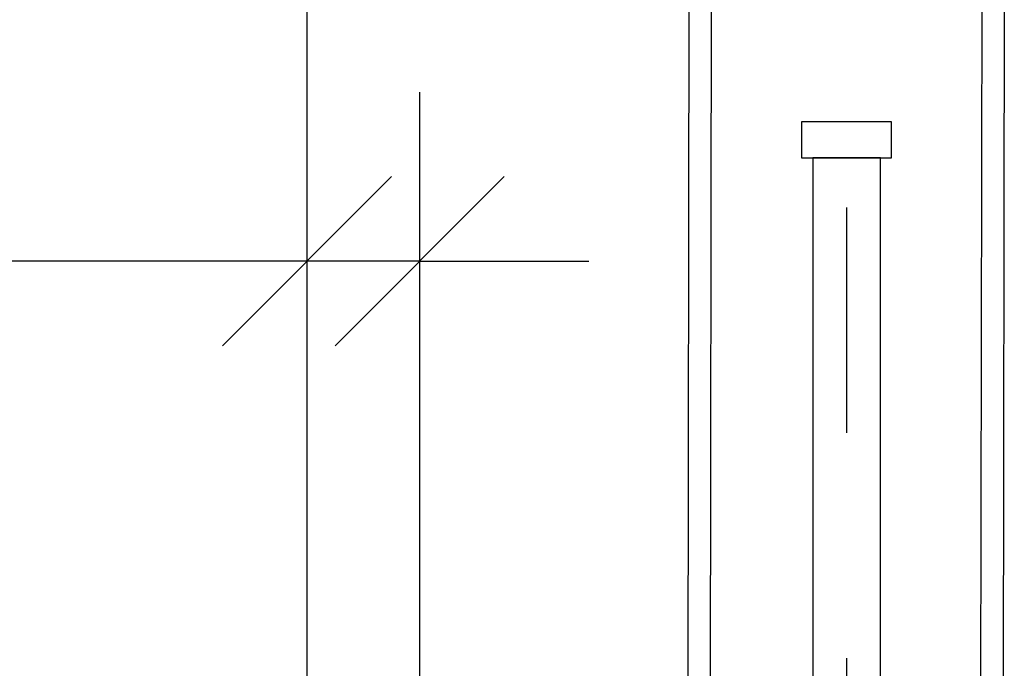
# Model space of a CAD drawing. Header units: metres. Extents: x -912764 to -454925, y -2226138 to -1112338.
# Tile 67 of 256: x -456380.444 to -456380.007, y -1112965.184 to -1112964.896. Entities that reach past the tile are written whole.
import ezdxf

# ---------------------------------------------------------------- set-up
doc = ezdxf.new("R2010")
doc.units = ezdxf.units.M
doc.linetypes.add('DASHDOT2', pattern=[0.375, 0.25, -0.0625, 0, -0.0625])
doc.linetypes.add('SOLID', pattern=[0])
for name, color, linetype in [('025-OSY', 4, 'DASHDOT2'), ('025-ZSvodidlo', 1, 'Continuous'), ('C3D_ZPR', 7, 'Continuous')]:
    doc.layers.add(name, color=color, linetype=linetype)
doc.layers.add('_NOVÝ STAV', color=1, linetype='Continuous', lineweight=30)
doc.layers.add('_NOVÝ STAV - POPISKY KATASTR', color=7, linetype='Continuous', lineweight=30)
doc.styles.add('StandardUzky', font='simplex.shx', dxfattribs={"width": 0.65})
doc.styles.add('znacky', font='arial.ttf')
doc.dimstyles.new('1000', dxfattribs={"dimscale": 0.5, "dimtxt": 1, "dimasz": 0.6, "dimexe": 0.3, "dimexo": 0.5, "dimgap": 0.5, "dimtad": 1, "dimzin": 1, "dimdsep": 46, "dimtxsty": 'znacky', "dimblk": 'OBLIQUE', "dimcen": 1, "dimdle": 0.3, "dimclrd": 256, "dimclre": 256, "dimclrt": 256, "dimadec": 3, "dimazin": 0, "dimtfac": 1, "dimtmove": 0, "dimatfit": 3, "dimldrblk": 'OBLIQUE', "dimfxl": 1, "dimlwd": -1, "dimlwe": -1, "dimarcsym": 0})

# ---------------------------------------------------------------- blocks, each defined once
blk = doc.blocks.new('_Oblique')
at = {"color": 0, "linetype": 'ByBlock', "lineweight": -2}
blk.add_line((-0.5, -0.5), (0.5, 0.5), dxfattribs=at)
blk = doc.blocks.new('*D988')
at = {"layer": 'C3D_ZPR', "color": 1, "transparency": 16777216}
for p, q in [((-0.60011, 0.94121), (-0.60011, 1.51621)), ((0, 0.94121), (0, 1.51621)), ((-0.75011, 1.44121), (0.15, 1.44121))]:
    blk.add_line(p, q, dxfattribs=at)
at = {"layer": 'Defpoints', "color": 0, "transparency": 16777216}
for p in [(0, 1.44121), (-0.60011, 0.12672), (0, 0.07)]:
    blk.add_point(p, dxfattribs=at)
at = {"layer": 'C3D_ZPR', "color": 1, "transparency": 16777216, "xscale": 0.075, "yscale": 0.075, "zscale": 0.075, "rotation": 180}
blk.add_blockref('_Oblique', (-0.60011, 1.44121), dxfattribs=at)
at = {"layer": 'C3D_ZPR', "color": 1, "transparency": 16777216, "xscale": 0.075, "yscale": 0.075, "zscale": 0.075}
blk.add_blockref('_Oblique', (0, 1.44121), dxfattribs=at)
at = {"layer": 'C3D_ZPR', "color": 1, "transparency": 16777216, "insert": (-0.30006, 1.59121), "char_height": 0.2, "attachment_point": 5, "style": 'StandardUzky'}
blk.add_mtext('600', dxfattribs=at)
blk = doc.blocks.new('*D990')
at = {"layer": 'C3D_ZPR', "color": 1, "transparency": 16777216}
for p, q in [((-0.60011, 0.44121), (-0.60011, 1.01621)), ((-0.55009, 0.44121), (-0.55009, 1.01621)), ((-0.60011, 0.94121), (-1.24115, 0.94121)), ((-0.55009, 0.94121), (-0.60011, 0.94121)), ((-0.55009, 0.94121), (-0.47509, 0.94121))]:
    blk.add_line(p, q, dxfattribs=at)
at = {"layer": 'Defpoints', "color": 0, "transparency": 16777216}
for p in [(-0.55009, 0.94121), (-0.55009, 0.18189), (-0.60011, 0.12672)]:
    blk.add_point(p, dxfattribs=at)
at = {"layer": 'C3D_ZPR', "color": 1, "transparency": 16777216, "xscale": 0.075, "yscale": 0.075, "zscale": 0.075}
blk.add_blockref('_Oblique', (-0.60011, 0.94121), dxfattribs=at)
at = {"layer": 'C3D_ZPR', "color": 1, "transparency": 16777216, "xscale": 0.075, "yscale": 0.075, "zscale": 0.075, "rotation": 180}
blk.add_blockref('_Oblique', (-0.55009, 0.94121), dxfattribs=at)
at = {"layer": 'C3D_ZPR', "color": 1, "transparency": 16777216, "insert": (-1.08591, 1.09121), "char_height": 0.2, "attachment_point": 5, "style": 'StandardUzky'}
blk.add_mtext('50', dxfattribs=at)
blk = doc.blocks.new('A$C021ef3a7')
at = {"layer": '025-OSY', "color": 1}
blk.add_line((-0.16276, 0.43432), (-0.16276, -0.81393), dxfattribs=at)
at = {"layer": '025-ZSvodidlo', "color": 1}
for p, q in [((-0.23275, 0.20518), (-0.23409, -0.69553)), ((-0.22275, 0.20517), (-0.22409, -0.69595)), ((-0.10275, 0.20499), (-0.1041, -0.70093)), ((-0.09275, 0.20498), (-0.0941, -0.70134))]:
    blk.add_line(p, q, dxfattribs=at)
for points in [[(-0.14276, 0.12233), (-0.18276, 0.12233), (-0.18276, 0.10633), (-0.14276, 0.10633)], [(-0.14776, 0.10633), (-0.17776, 0.10633), (-0.17776, -0.59938), (-0.14776, -0.59938)]]:
    blk.add_lwpolyline(points, close=True, dxfattribs=at)
blk = doc.blocks.new('*D345')
at = {"layer": 'C3D_ZPR', "color": 1, "transparency": 16777216}
for p, q in [((-456381.91559, -1112964.31619), (-456381.91559, -1112963.99119)), ((-456380.31696, -1112964.31619), (-456380.31696, -1112963.99119)), ((-456381.99059, -1112964.06619), (-456380.24196, -1112964.06619))]:
    blk.add_line(p, q, dxfattribs=at)
at = {"layer": 'Defpoints', "color": 0, "transparency": 16777216}
for p in [(-456380.31696, -1112964.06619), (-456380.31696, -1112966.06972), (-456381.91559, -1112967.82407)]:
    blk.add_point(p, dxfattribs=at)
at = {"layer": 'C3D_ZPR', "color": 1, "transparency": 16777216, "xscale": 0.075, "yscale": 0.075, "zscale": 0.075, "rotation": 180}
blk.add_blockref('_Oblique', (-456381.91559, -1112964.06619), dxfattribs=at)
at = {"layer": 'C3D_ZPR', "color": 1, "transparency": 16777216, "xscale": 0.075, "yscale": 0.075, "zscale": 0.075}
blk.add_blockref('_Oblique', (-456380.31696, -1112964.06619), dxfattribs=at)
at = {"layer": 'C3D_ZPR', "color": 1, "transparency": 16777216, "insert": (-456381.11628, -1112963.91619), "char_height": 0.2, "attachment_point": 5, "style": 'StandardUzky'}
blk.add_mtext('1599', dxfattribs=at)
blk = doc.blocks.new('A$C4eac8e0d')
at = {"layer": '_NOVÝ STAV', "linetype": 'SOLID'}
blk.add_blockref('A$C021ef3a7', (-0.19789, 0.88074), dxfattribs=at)
at = {"layer": 'C3D_ZPR'}
dim = blk.add_linear_dim(base=(0, 1.44121), p1=(-0.60011, 0.12672), p2=(0, 0.07), dimstyle='1000', override={"dimscale": 1, "dimtxt": 0.2, "dimasz": 0.075, "dimexe": 0.075, "dimexo": 0.25, "dimgap": 0.05, "dimdec": 0, "dimlfac": 1000, "dimdsep": 44, "dimtxsty": 'StandardUzky', "dimcen": 0.5, "dimdle": 0.15, "dimclrd": 1, "dimclre": 1, "dimclrt": 1, "dimfxl": 0.5, "dimfxlon": 1}, dxfattribs=at)
dim.commit()
dim.dimension.update_dxf_attribs({"geometry": '*D988', "text_midpoint": (-0.30006, 1.59121)})
dim = blk.add_linear_dim(base=(-0.55009, 0.94121), p1=(-0.60011, 0.12672), p2=(-0.55009, 0.18189), dimstyle='1000', override={"dimscale": 1, "dimtxt": 0.2, "dimasz": 0.075, "dimexe": 0.075, "dimexo": 0.25, "dimgap": 0.05, "dimdec": 0, "dimlfac": 1000, "dimdsep": 44, "dimtxsty": 'StandardUzky', "dimcen": 0.5, "dimdle": 0.15, "dimclrd": 1, "dimclre": 1, "dimclrt": 1, "dimfxl": 0.5, "dimfxlon": 1}, dxfattribs=at)
dim.commit()
dim.dimension.update_dxf_attribs({"geometry": '*D990', "text_midpoint": (-1.08591, 0.94121), "dimtype": 160})

msp = doc.modelspace()

# ---------------------------------------------------------------- block references
at = {"layer": '_NOVÝ STAV - POPISKY KATASTR', "lineweight": 50}
msp.add_blockref('A$C4eac8e0d', (-456379.71685, -1112965.94454), dxfattribs=at)

# ---------------------------------------------------------------- dimensions: what is measured, and where the dimension line sits
at = {"layer": 'C3D_ZPR'}
dim = msp.add_linear_dim(base=(-456380.31696, -1112964.06619), p1=(-456381.91559, -1112967.82407), p2=(-456380.31696, -1112966.06972), dimstyle='1000', override={"dimtxt": 0.4, "dimasz": 0.15, "dimexe": 0.15, "dimgap": 0.1, "dimdec": 0, "dimlfac": 1000, "dimdsep": 44, "dimtxsty": 'StandardUzky', "dimdle": 0.15, "dimclrd": 1, "dimclre": 1, "dimclrt": 1, "dimfxl": 0.5, "dimfxlon": 1}, dxfattribs=at)
dim.commit()
dim.dimension.update_dxf_attribs({"geometry": '*D345', "text_midpoint": (-456381.11628, -1112963.91619)})

doc.saveas('drawing.dxf')
